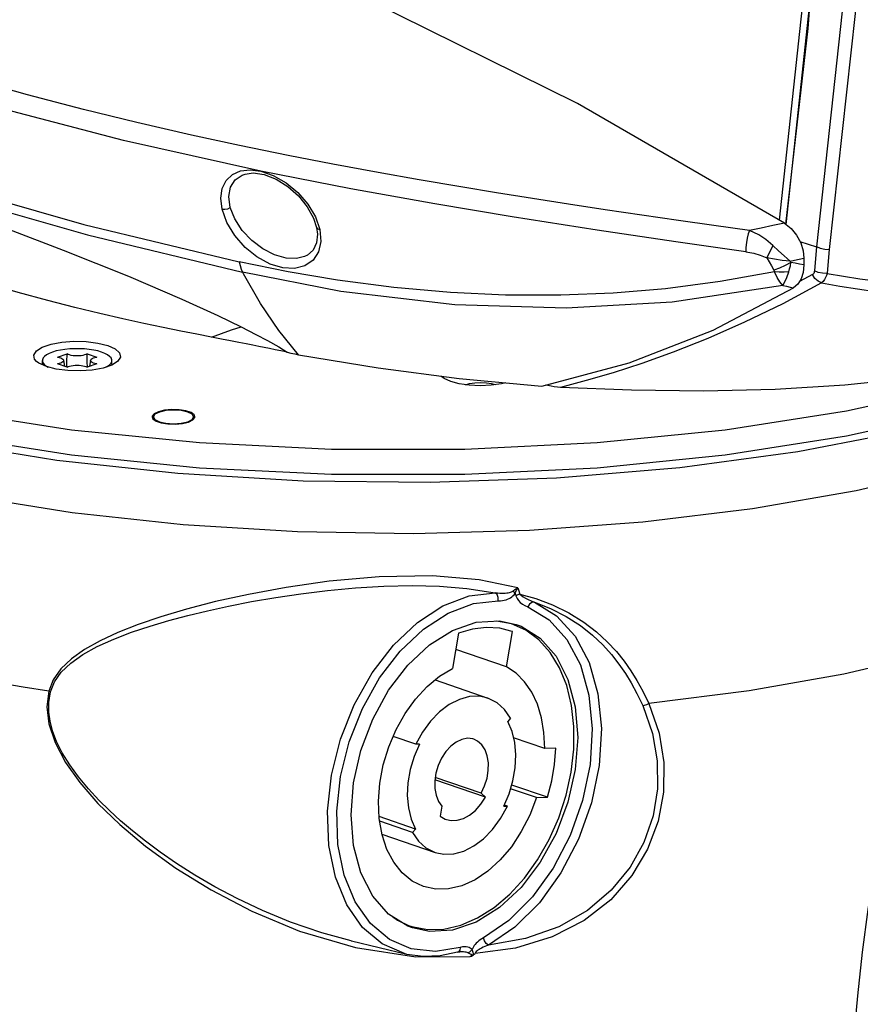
# Model space of a CAD drawing. Extents: x 0 to 420, y 0 to 297.
# Tile 48 of 93: x 342 to 361, y 94 to 116. Entities that reach past the tile are written whole.
import ezdxf

# ---------------------------------------------------------------- set-up
doc = ezdxf.new("R2010")
doc.units = 0
doc.header["$LTSCALE"] = 23.1
doc.layers.get('0').update_dxf_attribs({"linetype": 'CONTINUOUS'})
doc.layers.add('02___PRT_ALL_AXES', color=7, linetype='CONTINUOUS')
doc.layers.add('AXES', color=7, linetype='CONTINUOUS')

msp = doc.modelspace()

# ---------------------------------------------------------------- linework, layer by layer
at = {"color": 7, "linetype": 'CONTINUOUS'}
for p, q in [((359.223, 111.295), (359.848, 117.146)), ((359.372, 111.201), (359.997, 117.021)), ((347.222, 112.334), (347.4, 112.358)), ((347.222, 112.334), (347.222, 112.334)), ((347.4, 112.358), (347.652, 112.322)), ((359.336, 111.23), (359.485, 111.111)), ((348.823, 111.135), (348.823, 111.135)), ((359.68, 110.822), (360.052, 110.701)), ((348.555, 110.483), (348.555, 110.482)), ((359.767, 110.444), (359.767, 110.292)), ((343.007, 108.224), (343.224, 108.298)), ((343.672, 108.298), (343.888, 108.224)), ((342.668, 108.063), (342.668, 108.147)), ((343.146, 108.152), (343.166, 108.016)), ((343.75, 108.152), (343.729, 108.016)), ((344.228, 108.063), (344.228, 108.147)), ((348.421, 108.277), (350.208, 107.983)), ((342.668, 108.063), (342.67, 108.05)), ((343.224, 107.996), (343.007, 108.071)), ((343.888, 108.071), (343.672, 107.996)), ((350.208, 107.983), (352.026, 107.747)), ((351.625, 107.787), (351.612, 107.801)), ((352.026, 107.747), (353.883, 107.575)), ((345.295, 106.991), (345.197, 106.941)), ((345.197, 106.941), (345.163, 106.882)), ((345.163, 106.882), (345.197, 106.824)), ((345.163, 106.83), (345.163, 106.882)), ((345.931, 106.774), (346.029, 106.824)), ((346.063, 106.882), (346.029, 106.941)), ((346.029, 106.824), (346.063, 106.882)), ((346.063, 106.832), (346.063, 106.882)), ((353.204, 102.234), (352.867, 102.299)), ((352.932, 102.303), (353.31, 102.223)), ((353.521, 102.094), (353.204, 102.234)), ((352.011, 102.026), (351.878, 101.235)), ((353.092, 101.269), (353.225, 102.061)), ((353.225, 102.061), (353.188, 102.074)), ((353.092, 101.269), (351.949, 101.66)), ((351.485, 100.978), (352.674, 100.571)), ((353.183, 100.12), (353.119, 100.046)), ((351.053, 99.533), (350.544, 99.707)), ((353.948, 99.442), (353.25, 99.681)), ((354.691, 99.687), (354.635, 98.965)), ((351.134, 99.535), (351.053, 99.533)), ((354.195, 99.449), (353.948, 99.442)), ((352.622, 98.347), (351.483, 98.736)), ((352.522, 98.438), (351.491, 98.79)), ((354.01, 98.343), (353.208, 98.617)), ((352.622, 98.347), (352.522, 98.438)), ((353.763, 98.336), (353.183, 98.534)), ((351.636, 98.142), (351.6, 97.923)), ((353.029, 98.141), (353.11, 98.144)), ((353.11, 98.144), (353.04, 98.167)), ((353.763, 98.336), (354.01, 98.343)), ((351.044, 97.631), (350.23, 97.909)), ((350.98, 97.556), (350.243, 97.808)), ((350.294, 97.514), (351.489, 97.105)), ((350.98, 97.556), (351.044, 97.631)), ((350.872, 95.451), (350.442, 95.72)), ((350.527, 95.666), (350.642, 95.582)), ((350.642, 95.582), (350.889, 95.466)), ((352.411, 95.543), (351.879, 95.361)), ((350.98, 95.41), (350.872, 95.451)), ((350.889, 95.466), (350.968, 95.44)), ((349.611, 95.117), (349.604, 95.118))]:
    msp.add_line(p, q, dxfattribs=at)
at = {"color": 9, "linetype": 'CONTINUOUS'}
for p, q in [((347.331, 112.429), (347.574, 112.399)), ((352.064, 112.043), (351.132, 112.202)), ((352.865, 111.911), (352.064, 112.043)), ((353.672, 111.781), (352.865, 111.911)), ((354.486, 111.654), (353.672, 111.781)), ((348.8, 111.371), (348.897, 111.087)), ((358.548, 111.066), (357.749, 111.177)), ((359.073, 110.731), (358.933, 110.452)), ((359.475, 110.348), (359.456, 110.38)), ((359.96, 110.076), (359.672, 109.922)), ((359.293, 109.831), (356.81, 109.457)), ((343.341, 104.728), (340.976, 105.105)), ((352.348, 102.692), (352.906, 102.755)), ((348.445, 95.34), (349.701, 94.969)), ((349.701, 94.969), (351.057, 94.76)), ((352.002, 94.869), (351.99, 94.864)), ((351.057, 94.76), (352.275, 94.768))]:
    msp.add_line(p, q, dxfattribs=at)
for points in [[(359.235, 150.742), (360.074, 144.726), (360.663, 138.825), (361.012, 132.979), (361.122, 127.192), (360.992, 121.507), (360.63, 115.989), (360.052, 110.701)], [(361.299, 132.968), (361.409, 127.168), (361.279, 121.47), (360.916, 115.94), (360.337, 110.643)], [(332.129, 115.481), (334.574, 114.287), (337.315, 113.169), (340.33, 112.138), (343.596, 111.201), (347.088, 110.365)], [(351.132, 112.202), (350.209, 112.366), (349.193, 112.555), (348.191, 112.75), (347.095, 112.974), (346.018, 113.206), (344.793, 113.487), (343.594, 113.78), (342.335, 114.109), (341.109, 114.454), (339.764, 114.862), (338.464, 115.288)], [(347.574, 112.399), (344.487, 113.085), (341.372, 113.901), (338.33, 114.851)], [(334.299, 113.291), (334.412, 113.352), (334.644, 113.356), (335.015, 113.305), (335.567, 113.185), (336.046, 113.061), (336.636, 112.893), (337.402, 112.66), (338.322, 112.362), (339.397, 111.998), (340.588, 111.577), (341.907, 111.093), (343.137, 110.623), (344.6, 110.038), (345.802, 109.527)], [(346.706, 111.542), (346.677, 111.79), (346.707, 112.007), (346.794, 112.188), (346.934, 112.323), (347.116, 112.404), (347.331, 112.429)], [(346.886, 111.583), (346.854, 111.826), (346.892, 112.037), (346.995, 112.201), (347.152, 112.309), (347.222, 112.334)], [(358.467, 110.589), (356.894, 110.812), (355.125, 111.074), (353.217, 111.373), (351.48, 111.663), (349.593, 112.003), (347.574, 112.399)], [(347.574, 112.399), (347.854, 112.302), (348.143, 112.136), (348.405, 111.919), (348.629, 111.66), (348.8, 111.371)], [(357.749, 111.177), (356.955, 111.289), (356.128, 111.409), (355.307, 111.53), (354.486, 111.654)], [(346.706, 111.542), (346.766, 111.541), (346.83, 111.555), (346.887, 111.583)], [(348.897, 111.087), (348.92, 110.817), (348.867, 110.585), (348.746, 110.401), (348.563, 110.275), (348.332, 110.216), (348.069, 110.229), (347.783, 110.313), (347.487, 110.472), (347.219, 110.687), (346.988, 110.951), (346.81, 111.247), (346.706, 111.542)], [(348.555, 110.482), (348.374, 110.44), (348.141, 110.447), (347.884, 110.517), (347.618, 110.651), (347.369, 110.838), (347.153, 111.069), (346.988, 111.325), (346.886, 111.583)], [(359.336, 111.23), (359.074, 111.175), (358.812, 111.12), (358.548, 111.066)], [(348.823, 111.135), (348.824, 111.131), (348.849, 111.102), (348.897, 111.087)], [(358.548, 111.066), (358.519, 110.988), (358.495, 110.896), (358.477, 110.793), (358.467, 110.687), (358.467, 110.589)], [(359.073, 110.731), (358.915, 110.864), (358.753, 110.968), (358.548, 111.066)], [(359.456, 110.38), (359.327, 110.495), (359.2, 110.611), (359.073, 110.731)], [(358.467, 110.589), (358.644, 110.555), (358.788, 110.513), (358.933, 110.452)], [(360.053, 110.701), (360.03, 110.435), (360.005, 110.157)], [(360.052, 110.704), (360.137, 110.668), (360.236, 110.648), (360.337, 110.643)], [(360.337, 110.643), (360.313, 110.377), (360.289, 110.104)], [(359.109, 110.139), (357.889, 109.92), (356.662, 109.759), (355.487, 109.659), (354.31, 109.611), (353.069, 109.615), (351.832, 109.672), (350.557, 109.786), (349.294, 109.952), (348.185, 110.141), (347.088, 110.365)], [(347.088, 110.365), (347.106, 110.279), (347.131, 110.201), (347.161, 110.132)], [(359.456, 110.38), (359.278, 110.396), (359.105, 110.42), (358.933, 110.452)], [(358.933, 110.452), (358.987, 110.361), (359.042, 110.27), (359.096, 110.178)], [(359.475, 110.348), (359.349, 110.279), (359.221, 110.222), (359.096, 110.178)], [(359.429, 110.136), (359.448, 110.204), (359.464, 110.273), (359.475, 110.348)], [(359.456, 110.38), (359.56, 110.401), (359.664, 110.423), (359.767, 110.444)], [(359.767, 110.292), (359.67, 110.31), (359.573, 110.329), (359.475, 110.348)], [(356.81, 109.457), (354.429, 109.321), (351.927, 109.399), (349.373, 109.7), (347.161, 110.132)], [(359.096, 110.178), (359.103, 110.164), (359.107, 110.151), (359.109, 110.139)], [(359.429, 110.136), (359.322, 110.128), (359.215, 110.129), (359.109, 110.138)], [(359.293, 109.831), (359.229, 109.911), (359.167, 110.014), (359.11, 110.138)], [(359.293, 109.831), (359.339, 109.911), (359.385, 110.013), (359.429, 110.136)], [(360.005, 110.157), (360.002, 110.139), (359.997, 110.121), (359.988, 110.104), (359.977, 110.089), (359.96, 110.076)], [(360.166, 109.888), (360.086, 109.927), (360.015, 109.992), (359.96, 110.076)], [(360.289, 110.104), (360.188, 110.106), (360.089, 110.125), (360.005, 110.157)], [(360.289, 110.104), (360.275, 110.055), (360.256, 110.008), (360.232, 109.963), (360.203, 109.922), (360.166, 109.888)], [(360.289, 110.104), (360.657, 110.041), (361.023, 109.984), (361.384, 109.933)], [(370.505, 109.929), (370.153, 109.389), (369.323, 108.543), (368.181, 107.74), (366.745, 106.995), (365.04, 106.32), (363.094, 105.725), (360.94, 105.222), (358.614, 104.817), (356.155, 104.519), (353.604, 104.332), (351.003, 104.259), (348.397, 104.302), (345.829, 104.459), (343.341, 104.728)], [(360.166, 109.888), (359.292, 109.419), (358.438, 109.005), (357.61, 108.642), (356.834, 108.336), (356.127, 108.083), (355.482, 107.874), (354.88, 107.697), (354.301, 107.543)], [(360.166, 109.888), (360.572, 109.817), (360.974, 109.754), (361.372, 109.698)], [(359.293, 109.831), (359.374, 109.814), (359.456, 109.797), (359.538, 109.78)], [(345.802, 109.527), (346.609, 109.159), (347.135, 108.901)], [(346.465, 108.673), (346.692, 108.757), (346.915, 108.834), (347.135, 108.901)], [(347.135, 108.901), (347.459, 108.734), (347.721, 108.595), (347.977, 108.451), (348.163, 108.333)], [(353.348, 103.042), (352.474, 103.227), (351.428, 103.313), (350.232, 103.293), (349.109, 103.192), (348.14, 103.054), (347.297, 102.898), (346.558, 102.735), (345.906, 102.567), (345.33, 102.396), (344.818, 102.221), (344.365, 102.042), (343.965, 101.855), (343.618, 101.66), (343.323, 101.451), (343.085, 101.225), (342.913, 100.981), (342.814, 100.726)], [(342.851, 100.712), (342.939, 100.936), (343.092, 101.152), (343.307, 101.356), (343.577, 101.546), (343.9, 101.725), (344.27, 101.893), (344.673, 102.048), (345.088, 102.187), (345.507, 102.312), (345.932, 102.425), (346.375, 102.532), (346.85, 102.635), (347.363, 102.735), (347.907, 102.827), (348.474, 102.911), (349.072, 102.983), (349.7, 103.042), (350.339, 103.08), (350.971, 103.094), (351.589, 103.079), (352.202, 103.031), (352.835, 102.934)], [(353.23, 102.971), (353.244, 102.983), (353.261, 102.995), (353.28, 103.007), (353.3, 103.019), (353.323, 103.031), (353.348, 103.042)], [(353.286, 102.922), (353.295, 102.944), (353.305, 102.967), (353.317, 102.991), (353.332, 103.017), (353.348, 103.042)], [(353.348, 103.042), (353.369, 102.975), (353.389, 102.906)], [(350.851, 94.818), (350.297, 95.051), (349.856, 95.422), (349.502, 95.927), (349.247, 96.548), (349.102, 97.26), (349.073, 98.034), (349.162, 98.84), (349.363, 99.646), (349.671, 100.421), (350.072, 101.135), (350.55, 101.758), (351.088, 102.267), (351.663, 102.642), (352.253, 102.867), (352.835, 102.934)], [(352.835, 102.934), (352.889, 102.929), (352.938, 102.926), (352.983, 102.925), (353.024, 102.925), (353.062, 102.927), (353.097, 102.93), (353.129, 102.934), (353.157, 102.94), (353.182, 102.947), (353.206, 102.957), (353.23, 102.971)], [(352.906, 102.755), (352.906, 102.83), (352.881, 102.895), (352.835, 102.934)], [(352.906, 102.755), (352.954, 102.756), (352.999, 102.761), (353.041, 102.769), (353.079, 102.779), (353.115, 102.792), (353.148, 102.806), (353.179, 102.823), (353.208, 102.842), (353.234, 102.862), (353.259, 102.888), (353.286, 102.922)], [(353.286, 102.922), (353.27, 102.938), (353.251, 102.955), (353.23, 102.971)], [(353.286, 102.922), (353.295, 102.893), (353.303, 102.863)], [(353.389, 102.906), (353.357, 102.895), (353.328, 102.88), (353.303, 102.863)], [(353.303, 102.863), (353.328, 102.806), (353.36, 102.76), (353.4, 102.718), (353.448, 102.681), (353.504, 102.647), (353.567, 102.617)], [(353.389, 102.906), (353.749, 102.802), (354.122, 102.662), (354.491, 102.483), (354.826, 102.276), (355.112, 102.057), (355.354, 101.835), (355.559, 101.614), (355.734, 101.396), (355.884, 101.183), (356.02, 100.966), (356.153, 100.726), (356.289, 100.447)], [(353.389, 102.906), (353.424, 102.871), (353.467, 102.841), (353.518, 102.812), (353.577, 102.782), (353.643, 102.753), (353.718, 102.723)], [(350.953, 94.938), (350.461, 95.151), (350.034, 95.508), (349.692, 95.996), (349.445, 96.595), (349.306, 97.282), (349.278, 98.029), (349.363, 98.807), (349.558, 99.585), (349.855, 100.333), (350.242, 101.022), (350.704, 101.623), (351.223, 102.114), (351.778, 102.475), (352.348, 102.692)], [(353.567, 102.617), (354.045, 102.327), (354.446, 101.885), (354.749, 101.314), (354.941, 100.637), (355.015, 99.882), (354.967, 99.082), (354.8, 98.271), (354.519, 97.483), (354.138, 96.751), (353.672, 96.108), (353.141, 95.579), (352.572, 95.189)], [(353.718, 102.723), (354.216, 102.42), (354.631, 101.962), (354.944, 101.37), (355.143, 100.668), (355.22, 99.887), (355.17, 99.058), (354.996, 98.218), (354.706, 97.402), (354.311, 96.644), (353.829, 95.977), (353.28, 95.428), (352.686, 95.022)], [(353.718, 102.723), (353.66, 102.719), (353.605, 102.68), (353.567, 102.617)], [(353.718, 102.723), (354.08, 102.58), (354.432, 102.4), (354.749, 102.196), (355.021, 101.981), (355.251, 101.763), (355.447, 101.545), (355.614, 101.332), (355.759, 101.123), (355.89, 100.91), (356.018, 100.674), (356.15, 100.401)], [(362.648, 101.57), (360.668, 101.107), (358.538, 100.731), (356.289, 100.447)], [(342.814, 100.726), (342.238, 100.817), (341.671, 100.913)], [(342.814, 100.726), (342.772, 100.377), (342.815, 99.991), (342.953, 99.57), (343.185, 99.127), (343.507, 98.672), (343.913, 98.205), (344.405, 97.729), (344.986, 97.244), (345.666, 96.753), (346.456, 96.263), (347.374, 95.785), (348.445, 95.34)], [(349.604, 95.118), (348.945, 95.3), (348.239, 95.543), (347.609, 95.802), (347.046, 96.068), (346.542, 96.334), (346.09, 96.598), (345.682, 96.857), (345.314, 97.11), (344.983, 97.355), (344.689, 97.589), (344.422, 97.817), (344.172, 98.045), (343.933, 98.282), (343.701, 98.534), (343.482, 98.799), (343.283, 99.072), (343.116, 99.343), (342.989, 99.599), (342.899, 99.833), (342.843, 100.049), (342.814, 100.256), (342.813, 100.474), (342.851, 100.712)], [(342.814, 100.726), (342.827, 100.721), (342.84, 100.717), (342.851, 100.712)], [(356.289, 100.447), (356.517, 99.783), (356.622, 99.123), (356.614, 98.459), (356.494, 97.807), (356.259, 97.178), (355.906, 96.585), (355.43, 96.045), (354.832, 95.579), (354.118, 95.212), (353.295, 94.959), (352.385, 94.839)], [(356.15, 100.401), (356.37, 99.778), (356.476, 99.159), (356.48, 98.536), (356.38, 97.924), (356.176, 97.332), (355.866, 96.771), (355.443, 96.255), (354.908, 95.804), (354.264, 95.436), (353.519, 95.171), (352.686, 95.022)], [(356.15, 100.401), (356.192, 100.409), (356.24, 100.425), (356.289, 100.447)], [(361.506, 97.622), (361.347, 96.748), (361.203, 95.821), (361.077, 94.867), (360.97, 93.886), (360.878, 92.85)], [(352.572, 95.189), (352.534, 95.167), (352.5, 95.144), (352.468, 95.119), (352.439, 95.094), (352.412, 95.067), (352.388, 95.04), (352.367, 95.013), (352.348, 94.985), (352.331, 94.957), (352.316, 94.926)], [(352.686, 95.022), (352.634, 95.06), (352.593, 95.121), (352.572, 95.189)], [(352.053, 94.972), (351.493, 94.878), (350.953, 94.938)], [(352.053, 94.972), (352.039, 94.908), (352.002, 94.869)], [(352.225, 94.85), (352.207, 94.858), (352.185, 94.865), (352.158, 94.87), (352.126, 94.874), (352.089, 94.875), (352.048, 94.874), (352.044, 94.874)], [(352.316, 94.926), (352.298, 94.943), (352.276, 94.959), (352.25, 94.972), (352.219, 94.982), (352.184, 94.987), (352.145, 94.988), (352.102, 94.983), (352.053, 94.972)], [(352.316, 94.926), (352.291, 94.895), (352.26, 94.869), (352.225, 94.85)], [(352.275, 94.768), (352.284, 94.775), (352.293, 94.78), (352.3, 94.786), (352.307, 94.79), (352.312, 94.794), (352.316, 94.798), (352.318, 94.802), (352.316, 94.805), (352.312, 94.809), (352.304, 94.813), (352.294, 94.817), (352.282, 94.822), (352.269, 94.828), (352.255, 94.835), (352.24, 94.842), (352.225, 94.85)], [(352.348, 94.805), (352.347, 94.821), (352.346, 94.837), (352.343, 94.851), (352.34, 94.864), (352.337, 94.877), (352.332, 94.889), (352.327, 94.901), (352.321, 94.913), (352.316, 94.926)], [(352.686, 95.022), (352.641, 95.007), (352.601, 94.992), (352.563, 94.976), (352.53, 94.96), (352.5, 94.944), (352.473, 94.928), (352.45, 94.912), (352.429, 94.895), (352.411, 94.878), (352.396, 94.859), (352.385, 94.839)]]:
    msp.add_lwpolyline(points, dxfattribs=at)
at = {"color": 7, "linetype": 'CONTINUOUS'}
for points in [[(359.364, 111.208), (359.862, 115.603), (360.214, 120.287), (360.396, 125.045), (360.406, 129.793)], [(359.336, 111.23), (354.685, 113.913), (349.994, 116.247), (345.279, 118.226), (340.556, 119.841), (335.841, 121.088), (331.15, 121.962)], [(332.245, 115.233), (334.684, 114.042), (337.416, 112.928), (340.422, 111.9), (343.679, 110.966), (347.161, 110.132)], [(346.465, 108.673), (346.137, 108.736), (345.777, 108.807), (345.382, 108.888), (344.95, 108.979), (344.477, 109.082), (343.962, 109.201), (343.4, 109.336), (342.789, 109.492), (342.122, 109.674), (341.393, 109.886), (340.603, 110.135), (339.797, 110.411), (339.063, 110.683), (338.432, 110.936), (337.897, 111.166), (337.435, 111.377), (337.032, 111.571), (336.678, 111.75), (336.365, 111.915), (336.088, 112.066), (335.843, 112.205), (335.624, 112.332), (335.429, 112.447)], [(347.652, 112.322), (347.921, 112.218), (348.183, 112.055), (348.42, 111.844), (348.616, 111.6), (348.758, 111.339), (348.823, 111.135)], [(348.823, 111.135), (348.843, 110.987), (348.824, 110.788), (348.748, 110.627), (348.62, 110.514), (348.555, 110.482)], [(359.485, 111.111), (359.605, 110.963), (359.696, 110.792), (359.75, 110.613), (359.767, 110.444)], [(359.767, 110.292), (359.751, 110.123), (359.707, 109.979), (359.635, 109.863), (359.538, 109.78)], [(347.161, 110.132), (347.167, 110.119), (347.174, 110.106), (347.182, 110.093)], [(348.421, 108.277), (347.981, 108.818), (347.567, 109.424), (347.182, 110.093)], [(353.883, 107.575), (355.844, 108.095), (357.733, 108.831), (359.538, 109.78)], [(366.968, 108.905), (366.382, 108.68), (365.061, 108.283), (363.659, 107.979), (362.196, 107.753), (360.684, 107.596), (359.122, 107.5), (357.515, 107.462), (355.896, 107.479), (354.301, 107.543)], [(342.54, 108.124), (342.495, 108.175), (342.475, 108.27), (342.534, 108.362), (342.667, 108.446), (342.863, 108.513), (343.107, 108.558), (343.378, 108.578), (343.655, 108.572), (343.915, 108.538), (344.137, 108.482)], [(348.164, 108.333), (348.022, 108.363), (347.893, 108.39), (347.771, 108.416), (347.651, 108.44), (347.527, 108.465), (347.393, 108.492), (347.245, 108.521), (347.079, 108.554), (346.893, 108.59), (346.688, 108.63), (346.465, 108.673)], [(342.896, 108.336), (342.823, 108.307), (342.763, 108.275), (342.717, 108.24), (342.685, 108.204), (342.67, 108.166), (342.668, 108.147)], [(344.228, 108.147), (344.226, 108.166), (344.21, 108.204), (344.178, 108.24), (344.132, 108.275), (344.072, 108.307), (343.999, 108.336), (343.915, 108.361), (343.821, 108.381), (343.72, 108.397), (343.613, 108.408), (343.503, 108.413), (343.392, 108.413), (343.282, 108.408), (343.175, 108.397), (343.074, 108.381), (342.98, 108.361), (342.896, 108.336)], [(343.216, 107.999), (343.218, 108.12), (343.224, 108.298)], [(343.672, 108.298), (343.647, 108.284), (343.616, 108.273), (343.58, 108.263), (343.538, 108.256), (343.494, 108.252), (343.448, 108.25), (343.401, 108.252), (343.357, 108.256), (343.316, 108.263), (343.279, 108.273), (343.248, 108.284), (343.224, 108.298)], [(343.679, 107.999), (343.677, 108.12), (343.672, 108.298)], [(344.137, 108.482), (344.303, 108.406), (344.4, 108.317), (344.42, 108.222), (344.356, 108.124)], [(348.164, 108.333), (348.249, 108.314), (348.335, 108.296), (348.421, 108.277)], [(342.758, 108.01), (342.592, 108.086), (342.54, 108.124)], [(342.668, 108.147), (342.67, 108.128), (342.685, 108.09), (342.717, 108.054)], [(344.356, 108.124), (344.228, 108.046), (344.032, 107.979), (343.788, 107.933), (343.517, 107.913), (343.24, 107.92), (342.98, 107.953), (342.758, 108.01)], [(343.007, 108.224), (343.046, 108.215), (343.08, 108.205), (343.108, 108.192), (343.129, 108.178), (343.142, 108.163), (343.146, 108.152)], [(343.146, 108.152), (343.146, 108.147), (343.142, 108.131), (343.129, 108.116), (343.108, 108.102), (343.08, 108.089), (343.046, 108.079), (343.007, 108.071)], [(343.888, 108.071), (343.849, 108.079), (343.815, 108.089), (343.787, 108.102), (343.766, 108.116), (343.754, 108.131), (343.749, 108.147), (343.75, 108.152)], [(343.75, 108.152), (343.754, 108.163), (343.766, 108.178), (343.787, 108.192), (343.815, 108.205), (343.849, 108.215), (343.888, 108.224)], [(344.1, 108.002), (344.132, 108.019), (344.178, 108.054), (344.21, 108.09), (344.226, 108.128), (344.228, 108.147)], [(342.717, 108.054), (342.763, 108.019), (342.801, 107.999)], [(343.224, 107.996), (343.248, 108.01), (343.279, 108.022), (343.316, 108.031), (343.357, 108.038), (343.401, 108.043), (343.448, 108.044), (343.494, 108.043), (343.538, 108.038), (343.58, 108.031), (343.616, 108.022), (343.647, 108.01), (343.672, 107.996)], [(344.228, 108.063), (344.227, 108.053), (344.224, 108.045)], [(351.837, 107.676), (351.687, 107.743), (351.625, 107.787)], [(353.074, 107.65), (352.977, 107.625), (352.749, 107.593), (352.501, 107.582), (352.252, 107.593), (352.025, 107.626), (351.837, 107.676)], [(352.17, 107.605), (352.258, 107.629), (352.378, 107.646), (352.508, 107.651), (352.638, 107.645), (352.757, 107.628), (352.841, 107.606)], [(335.885, 107.505), (338.035, 106.864), (340.419, 106.329), (342.995, 105.91)], [(354.301, 107.543), (354.234, 107.549), (354.163, 107.558), (354.09, 107.57), (354.015, 107.585), (353.966, 107.597)], [(342.995, 105.91), (345.713, 105.615), (348.523, 105.449), (351.373, 105.416), (354.21, 105.516), (356.981, 105.747), (359.634, 106.104), (362.12, 106.582), (364.392, 107.172)], [(346.029, 106.941), (345.931, 106.991), (345.785, 107.025), (345.613, 107.036), (345.441, 107.025), (345.295, 106.991)], [(345.197, 106.824), (345.295, 106.774), (345.441, 106.74), (345.613, 106.729), (345.785, 106.74), (345.931, 106.774)], [(351.879, 102.09), (352.411, 102.272), (352.932, 102.303)], [(353.188, 102.074), (352.938, 102.136), (352.636, 102.156), (352.325, 102.119), (352.011, 102.026)], [(353.31, 102.223), (353.418, 102.181), (353.848, 101.913), (354.204, 101.509), (354.471, 100.988), (354.635, 100.371), (354.691, 99.687)], [(349.599, 97.946), (349.655, 98.668), (349.82, 99.397), (350.086, 100.1), (350.442, 100.748), (350.872, 101.311), (351.358, 101.765), (351.879, 102.09)], [(354.543, 98.909), (354.602, 99.425), (354.605, 99.929), (354.551, 100.407), (354.442, 100.851), (354.281, 101.25), (354.07, 101.595), (353.815, 101.878), (353.521, 102.094)], [(351.227, 96.34), (350.973, 96.463), (350.748, 96.646), (350.557, 96.885), (350.405, 97.173), (350.296, 97.504), (350.232, 97.869), (350.215, 98.259), (350.246, 98.663), (350.324, 99.072), (350.446, 99.475), (350.61, 99.862), (350.812, 100.222), (351.045, 100.547), (351.306, 100.829), (351.586, 101.06), (351.878, 101.235)], [(353.948, 99.442), (353.932, 99.795), (353.878, 100.127), (353.786, 100.433), (353.658, 100.705), (353.498, 100.938), (353.308, 101.128), (353.092, 101.269)], [(352.674, 100.571), (352.481, 100.612), (352.259, 100.604), (352.032, 100.541), (351.806, 100.426), (351.589, 100.262), (351.387, 100.054), (351.207, 99.808), (351.053, 99.533)], [(353.183, 100.12), (353.047, 100.316), (352.881, 100.466), (352.674, 100.571)], [(353.029, 98.141), (353.149, 98.419), (353.236, 98.71), (353.287, 99.005), (353.301, 99.295), (353.277, 99.57), (353.215, 99.823), (353.119, 100.046)], [(351.134, 99.535), (351.014, 99.257), (350.927, 98.966), (350.876, 98.671), (350.862, 98.381), (350.886, 98.106), (350.948, 97.853), (351.044, 97.631)], [(352.358, 99.647), (352.332, 99.655), (352.211, 99.667), (352.085, 99.643), (351.958, 99.583), (351.837, 99.49), (351.727, 99.368), (351.632, 99.222), (351.557, 99.06), (351.506, 98.887), (351.48, 98.713), (351.481, 98.544), (351.508, 98.388), (351.56, 98.252), (351.636, 98.142)], [(352.522, 98.438), (352.599, 98.599), (352.653, 98.771), (352.681, 98.945), (352.684, 99.115), (352.659, 99.273), (352.609, 99.411), (352.535, 99.524), (352.442, 99.606), (352.358, 99.647)], [(354.01, 98.343), (354.105, 98.712), (354.167, 99.082), (354.195, 99.449)], [(351.686, 95.383), (352.064, 95.471), (352.44, 95.634), (352.81, 95.869), (353.162, 96.169), (353.491, 96.53), (353.788, 96.942), (354.048, 97.396), (354.263, 97.883), (354.429, 98.391), (354.543, 98.909)], [(354.635, 98.965), (354.471, 98.236), (354.204, 97.532), (353.848, 96.885), (353.418, 96.322), (352.932, 95.868), (352.411, 95.543)], [(353.763, 98.336), (353.613, 97.943), (353.423, 97.572), (353.2, 97.234), (352.948, 96.937), (352.674, 96.688), (352.384, 96.494), (352.087, 96.359), (351.79, 96.288), (351.501, 96.282), (351.227, 96.34)], [(351.489, 97.105), (351.682, 97.064), (351.904, 97.073), (352.131, 97.135), (352.356, 97.25), (352.574, 97.414), (352.776, 97.623), (352.956, 97.868), (353.11, 98.144)], [(351.742, 97.845), (351.844, 97.822), (351.981, 97.826), (352.122, 97.867), (352.261, 97.942), (352.394, 98.05), (352.516, 98.187), (352.622, 98.347)], [(350.442, 95.72), (350.086, 96.124), (349.82, 96.645), (349.655, 97.261), (349.599, 97.946)], [(351.6, 97.923), (351.715, 97.855), (351.742, 97.845)], [(350.98, 97.556), (351.116, 97.361), (351.282, 97.211), (351.489, 97.105)], [(350.968, 95.44), (351.319, 95.373), (351.686, 95.383)], [(351.879, 95.361), (351.358, 95.33), (350.98, 95.41)], [(351.99, 94.864), (351.6, 94.781), (351.218, 94.766), (350.851, 94.818)], [(351.99, 94.864), (352.029, 94.873), (352.044, 94.874)], [(352.348, 94.805), (352.365, 94.823), (352.385, 94.839)], [(352.275, 94.768), (352.303, 94.779), (352.327, 94.79), (352.348, 94.805)]]:
    msp.add_lwpolyline(points, dxfattribs=at)
at = {"layer": '02___PRT_ALL_AXES', "color": 7, "linetype": 'CONTINUOUS'}
for p, q in [((345.274, 106.998), (345.178, 106.952)), ((345.41, 107.031), (345.274, 106.998)), ((346.077, 106.925), (346.006, 106.977)), ((345.135, 106.897), (345.133, 106.882)), ((345.133, 106.882), (345.15, 106.84)), ((345.178, 106.952), (345.135, 106.897)), ((345.15, 106.84), (345.22, 106.788)), ((345.953, 106.766), (346.048, 106.813)), ((346.048, 106.813), (346.091, 106.868)), ((346.093, 106.882), (346.077, 106.925)), ((346.091, 106.868), (346.093, 106.882)), ((340.596, 106.457), (343.321, 106.031))]:
    msp.add_line(p, q, dxfattribs=at)
for points in [[(343.321, 106.031), (346.196, 105.742), (349.162, 105.597), (352.158, 105.597), (355.124, 105.742), (357.999, 106.031), (360.724, 106.457), (363.245, 107.011), (365.509, 107.682)], [(338.075, 107.575), (340.596, 107.021), (343.321, 106.595)], [(343.321, 106.595), (346.196, 106.306), (349.162, 106.16), (352.158, 106.16), (355.124, 106.306), (357.999, 106.595), (360.724, 107.021), (363.245, 107.575)], [(346.006, 106.977), (345.888, 107.017), (345.737, 107.041), (345.571, 107.046), (345.41, 107.031)], [(345.22, 106.788), (345.338, 106.748), (345.489, 106.724), (345.655, 106.719), (345.816, 106.734), (345.953, 106.766)]]:
    msp.add_lwpolyline(points, dxfattribs=at)
at = {"layer": 'AXES', "color": 7, "linetype": 'CONTINUOUS'}
msp.add_line((350.851, 94.818), (349.611, 95.117), dxfattribs=at)

doc.saveas('drawing.dxf')
